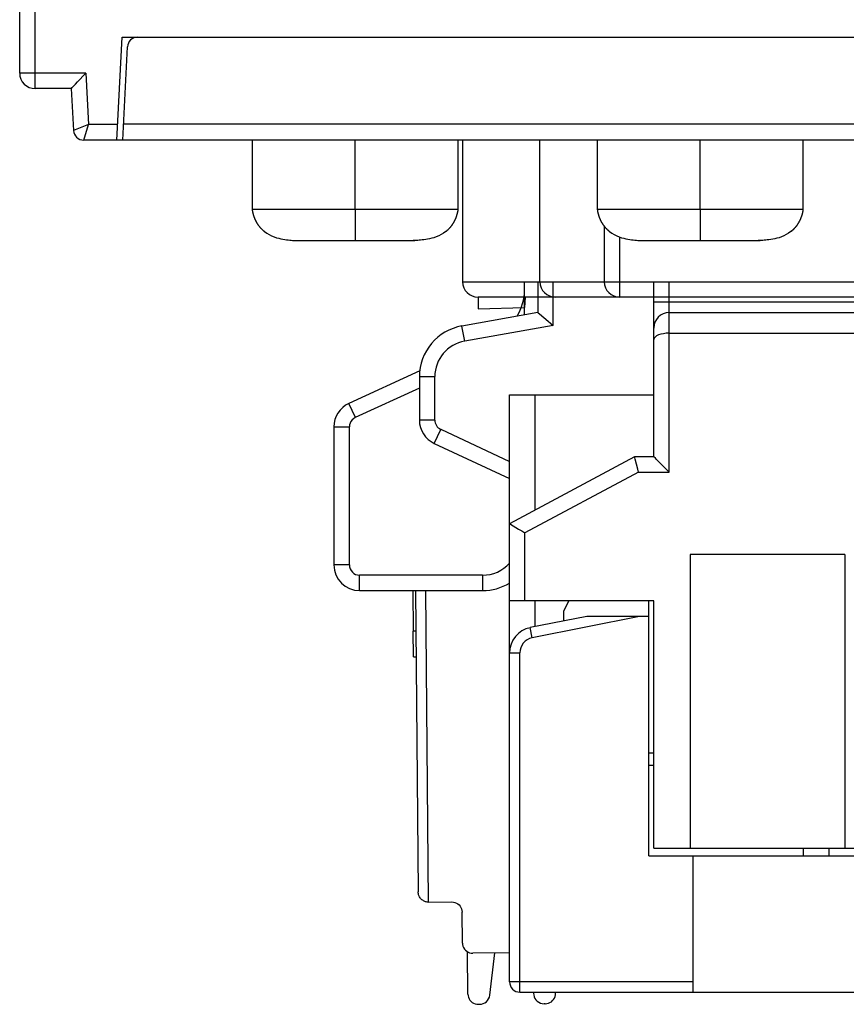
# Model space of a CAD drawing. Header units: millimetres. Extents: x 674 to 3111, y -226 to 595.
# Tile 5 of 47: x 2327 to 2343, y -60 to -41. Entities that reach past the tile are written whole.
import ezdxf

# ---------------------------------------------------------------- set-up
doc = ezdxf.new("R2010")
doc.units = ezdxf.units.MM
doc.header["$LTSCALE"] = 30.734
doc.layers.get('0').update_dxf_attribs({"linetype": 'CONTINUOUS'})
doc.layers.add('06___PRT_ALL_SURFS', color=7, linetype='CONTINUOUS')

msp = doc.modelspace()

# ---------------------------------------------------------------- linework, layer by layer
at = {"color": 7, "linetype": 'Continuous'}
for p, q in [((2326.885, -42.238), (2326.885, 101.857)), ((2327.185, -42.538), (2327.185, -25.538)), ((2328.773, -43.538), (2328.875, -41.538)), ((2328.875, -41.538), (2364.896, -41.538)), ((2328.885, -43.538), (2328.976, -41.728)), ((2328.17, -42.238), (2326.885, -42.238)), ((2328.17, -42.238), (2328.223, -43.238)), ((2327.885, -42.538), (2327.185, -42.538)), ((2327.885, -42.538), (2327.928, -43.349)), ((2328.223, -43.238), (2327.928, -43.349)), ((2328.128, -43.538), (2328.223, -43.238)), ((2328.788, -43.238), (2328.223, -43.238)), ((2364.87, -43.23), (2328.901, -43.23)), ((2371.143, -43.538), (2328.128, -43.538)), ((2333.398, -44.888), (2333.398, -43.538)), ((2335.485, -43.538), (2335.485, -46.289)), ((2336.985, -46.289), (2336.985, -43.538)), ((2340.098, -44.888), (2340.098, -43.538)), ((2338.235, -45.213), (2338.235, -46.289)), ((2338.535, -46.589), (2338.535, -45.421)), ((2335.485, -46.289), (2347.485, -46.289)), ((2336.685, -46.935), (2336.685, -46.289)), ((2336.945, -46.289), (2336.945, -46.889)), ((2337.245, -47.14), (2337.245, -46.289)), ((2339.195, -49.689), (2339.195, -46.289)), ((2339.495, -49.989), (2339.495, -46.289)), ((2347.185, -46.589), (2335.785, -46.589)), ((2335.785, -46.589), (2335.785, -46.818)), ((2336.7, -46.589), (2336.685, -46.789)), ((2335.785, -46.818), (2336.685, -46.789)), ((2344.745, -46.689), (2339.195, -46.689)), ((2336.945, -46.889), (2335.472, -47.149)), ((2336.945, -46.889), (2336.949, -46.891)), ((2336.949, -46.891), (2336.975, -46.914)), ((2336.975, -46.914), (2337.144, -47.056)), ((2339.495, -46.889), (2346.69, -46.889)), ((2335.524, -47.444), (2335.472, -47.149)), ((2337.245, -47.14), (2335.524, -47.444)), ((2339.495, -47.289), (2346.62, -47.289)), ((2334.653, -48.022), (2333.277, -48.655)), ((2334.645, -48.133), (2334.945, -48.133)), ((2334.645, -48.133), (2334.645, -48.976)), ((2334.945, -48.976), (2334.945, -48.133)), ((2334.645, -48.356), (2333.399, -48.929)), ((2336.395, -48.489), (2339.195, -48.489)), ((2336.395, -59.889), (2336.395, -48.489)), ((2336.895, -50.721), (2336.895, -48.489)), ((2333.402, -48.928), (2333.277, -48.655)), ((2332.985, -49.109), (2333.285, -49.109)), ((2332.985, -49.109), (2332.985, -51.789)), ((2333.285, -51.789), (2333.285, -49.109)), ((2334.945, -48.976), (2334.645, -48.976)), ((2334.934, -49.429), (2335.061, -49.157)), ((2335.059, -49.156), (2336.395, -49.779)), ((2334.934, -49.429), (2336.395, -50.11)), ((2338.822, -49.689), (2336.395, -50.989)), ((2339.195, -49.689), (2338.822, -49.689)), ((2339.198, -49.692), (2339.195, -49.689)), ((2338.883, -49.929), (2338.834, -49.738)), ((2338.897, -49.989), (2336.695, -51.168)), ((2338.897, -49.989), (2338.883, -49.929)), ((2338.897, -49.989), (2339.495, -49.989)), ((2336.695, -52.489), (2336.695, -51.168)), ((2342.905, -51.589), (2339.905, -51.589)), ((2339.905, -51.589), (2339.905, -57.289)), ((2342.905, -51.589), (2342.905, -57.289)), ((2333.285, -51.789), (2332.985, -51.789)), ((2335.872, -51.989), (2333.485, -51.989)), ((2333.485, -52.289), (2333.485, -51.989)), ((2335.872, -51.989), (2335.872, -52.289)), ((2333.485, -52.289), (2335.872, -52.289)), ((2334.519, -52.289), (2334.526, -53.078)), ((2334.569, -52.289), (2334.62, -58.139)), ((2334.822, -58.339), (2334.769, -52.289)), ((2339.195, -52.489), (2336.395, -52.489)), ((2336.895, -52.989), (2336.895, -52.489)), ((2337.545, -52.489), (2337.445, -52.689)), ((2339.1, -57.439), (2339.1, -52.489)), ((2339.195, -57.289), (2339.195, -52.489)), ((2337.445, -52.689), (2337.445, -52.879)), ((2337.895, -52.789), (2336.797, -53.008)), ((2338.915, -52.789), (2336.833, -53.205)), ((2339.1, -52.789), (2337.895, -52.789)), ((2334.576, -53.078), (2334.526, -53.078)), ((2334.53, -53.574), (2334.526, -53.078)), ((2336.837, -53.204), (2336.797, -53.008)), ((2336.395, -53.499), (2336.595, -53.499)), ((2336.595, -60.089), (2336.595, -53.499)), ((2334.53, -53.574), (2334.58, -53.573)), ((2339.1, -55.439), (2339.195, -55.439)), ((2339.195, -55.689), (2339.1, -55.689)), ((2339.195, -57.289), (2348.145, -57.289)), ((2342.1, -57.439), (2342.1, -57.289)), ((2342.6, -57.439), (2342.6, -57.289)), ((2339.1, -57.439), (2348.025, -57.439)), ((2339.96, -60.089), (2339.96, -57.439)), ((2334.822, -58.339), (2335.272, -58.336)), ((2335.479, -59.134), (2335.474, -58.534)), ((2335.588, -60.126), (2335.58, -59.305)), ((2336.395, -59.326), (2335.681, -59.332)), ((2336.011, -60.149), (2336.111, -59.328)), ((2339.96, -59.889), (2336.395, -59.889)), ((2336.595, -60.089), (2347.725, -60.089)), ((2336.857, -60.089), (2336.865, -60.141)), ((2337.288, -60.112), (2337.287, -60.089)), ((2335.789, -60.325), (2335.814, -60.324)), ((2337.089, -60.313), (2337.065, -60.314))]:
    msp.add_line(p, q, dxfattribs=at)
for points in [[(2327.885, -42.538), (2327.891, -42.533), (2327.907, -42.516), (2327.933, -42.489), (2327.967, -42.452), (2328.01, -42.407), (2328.059, -42.355), (2328.112, -42.298), (2328.17, -42.238)], [(2337.144, -47.056), (2337.193, -47.096), (2337.245, -47.14)], [(2339.495, -47.289), (2339.439, -47.291), (2339.384, -47.298), (2339.333, -47.309), (2339.287, -47.323), (2339.249, -47.342), (2339.22, -47.363), (2339.202, -47.387), (2339.195, -47.413)], [(2333.399, -48.929), (2333.366, -48.949), (2333.339, -48.973), (2333.316, -49.003), (2333.299, -49.036), (2333.289, -49.071), (2333.285, -49.109)], [(2338.834, -49.738), (2338.828, -49.711), (2338.823, -49.694), (2338.822, -49.689)], [(2339.396, -49.89), (2339.249, -49.742), (2339.226, -49.719), (2339.198, -49.692)], [(2339.495, -49.989), (2339.444, -49.938), (2339.396, -49.89)], [(2336.395, -50.989), (2336.401, -50.992), (2336.416, -51.001)], [(2336.416, -51.001), (2336.572, -51.095), (2336.631, -51.13), (2336.695, -51.168)], [(2336.833, -53.205), (2336.783, -53.221), (2336.738, -53.243), (2336.697, -53.273), (2336.662, -53.31), (2336.634, -53.352), (2336.613, -53.398), (2336.6, -53.447), (2336.595, -53.499)], [(2334.822, -58.339), (2334.808, -58.339), (2334.793, -58.338), (2334.779, -58.335), (2334.765, -58.332), (2334.751, -58.327), (2334.737, -58.321), (2334.723, -58.314), (2334.709, -58.305), (2334.695, -58.295), (2334.682, -58.283), (2334.669, -58.27), (2334.658, -58.255), (2334.647, -58.239), (2334.638, -58.221), (2334.63, -58.201), (2334.625, -58.181), (2334.621, -58.16), (2334.62, -58.139)], [(2335.272, -58.336), (2335.304, -58.338), (2335.334, -58.345), (2335.363, -58.357), (2335.39, -58.373), (2335.414, -58.393), (2335.434, -58.416), (2335.451, -58.443), (2335.463, -58.472), (2335.471, -58.502), (2335.474, -58.534)], [(2335.479, -59.134), (2335.482, -59.165), (2335.489, -59.196), (2335.502, -59.224), (2335.518, -59.251), (2335.539, -59.275), (2335.563, -59.295), (2335.589, -59.311), (2335.619, -59.323), (2335.649, -59.33), (2335.681, -59.332)], [(2335.588, -60.126), (2335.59, -60.158), (2335.598, -60.188), (2335.61, -60.217), (2335.627, -60.244), (2335.647, -60.267), (2335.671, -60.287), (2335.698, -60.304), (2335.727, -60.315), (2335.757, -60.322), (2335.789, -60.325)], [(2335.814, -60.324), (2335.851, -60.321), (2335.885, -60.311), (2335.917, -60.295), (2335.945, -60.274), (2335.97, -60.248), (2335.989, -60.218), (2336.003, -60.185), (2336.011, -60.149)], [(2336.865, -60.141), (2336.873, -60.177), (2336.888, -60.21), (2336.908, -60.239), (2336.932, -60.265), (2336.961, -60.286), (2336.994, -60.301), (2337.028, -60.31), (2337.065, -60.314)], [(2337.089, -60.313), (2337.121, -60.31), (2337.151, -60.303), (2337.18, -60.291), (2337.207, -60.274), (2337.23, -60.253), (2337.25, -60.23), (2337.266, -60.203), (2337.278, -60.174), (2337.285, -60.143), (2337.288, -60.112)]]:
    msp.add_lwpolyline(points, dxfattribs=at)
for centre, radius, start, end in [((2329.176, -41.738), 0.2, 90, 177.1376), ((2327.185, -42.238), 0.3, 180, 270), ((2328.128, -43.338), 0.2, 183, 270), ((2335.785, -46.289), 0.3, 180, 270), ((2335.685, -46.448), 1, 329.1379, 0), ((2337.285, -46.289), 0.3, 180, 270), ((2338.535, -46.289), 0.3, 180, 270), ((2339.495, -47.189), 0.3, 90, 180), ((2335.645, -48.133), 1, 100, 180), ((2335.645, -48.133), 0.7, 100, 180), ((2333.485, -49.109), 0.5, 114.6769, 180), ((2335.145, -48.976), 0.5, 180, 245), ((2335.145, -48.976), 0.2, 180, 244.3077), ((2333.485, -51.789), 0.5, 180, 270), ((2333.485, -51.789), 0.2, 180, 270), ((2335.872, -51.289), 0.7, 270, 318.4211), ((2335.872, -51.289), 1, 270, 301.5759), ((2336.895, -53.499), 0.5, 101.3099, 180), ((2336.595, -59.889), 0.2, 180, 270)]:
    msp.add_arc(centre, radius, start, end, dxfattribs=at)
at = {"layer": '06___PRT_ALL_SURFS', "color": 7, "linetype": 'Continuous'}
for p, q in [((2331.398, -43.538), (2331.398, -44.888)), ((2335.398, -44.888), (2335.398, -43.538)), ((2338.098, -43.538), (2338.098, -44.888)), ((2342.098, -44.888), (2342.098, -43.538)), ((2331.398, -44.887), (2331.398, -44.888)), ((2331.398, -44.888), (2331.398, -44.888)), ((2331.398, -44.888), (2331.4, -44.898)), ((2331.4, -44.898), (2331.401, -44.904)), ((2331.401, -44.903), (2331.401, -44.908)), ((2331.401, -44.908), (2331.402, -44.914)), ((2331.402, -44.914), (2331.404, -44.92)), ((2331.404, -44.92), (2331.405, -44.925)), ((2331.405, -44.925), (2331.406, -44.931)), ((2331.406, -44.931), (2331.407, -44.938)), ((2331.407, -44.938), (2331.409, -44.944)), ((2331.409, -44.944), (2331.41, -44.95)), ((2331.487, -44.888), (2331.412, -44.888)), ((2331.521, -44.888), (2331.487, -44.888)), ((2331.692, -44.888), (2331.646, -44.888)), ((2331.929, -44.888), (2331.692, -44.888)), ((2335.096, -44.888), (2331.929, -44.888)), ((2333.398, -44.888), (2333.398, -45.488)), ((2335.232, -44.888), (2335.189, -44.888)), ((2335.374, -44.888), (2335.232, -44.888)), ((2335.393, -44.888), (2335.374, -44.888)), ((2335.394, -44.916), (2335.395, -44.909)), ((2335.395, -44.909), (2335.396, -44.902)), ((2335.396, -44.902), (2335.397, -44.896)), ((2335.397, -44.896), (2335.398, -44.89)), ((2338.098, -44.887), (2338.098, -44.888)), ((2338.098, -44.888), (2338.098, -44.888)), ((2338.098, -44.888), (2338.1, -44.898)), ((2338.1, -44.898), (2338.101, -44.904)), ((2338.101, -44.903), (2338.101, -44.908)), ((2338.101, -44.908), (2338.102, -44.914)), ((2338.102, -44.914), (2338.104, -44.92)), ((2338.104, -44.92), (2338.105, -44.925)), ((2338.105, -44.925), (2338.106, -44.931)), ((2338.106, -44.931), (2338.107, -44.938)), ((2338.107, -44.938), (2338.109, -44.944)), ((2338.109, -44.944), (2338.11, -44.95)), ((2338.187, -44.888), (2338.112, -44.888)), ((2338.221, -44.888), (2338.187, -44.888)), ((2338.392, -44.888), (2338.346, -44.888)), ((2338.629, -44.888), (2338.392, -44.888)), ((2341.796, -44.888), (2338.629, -44.888)), ((2340.098, -44.888), (2340.098, -45.488)), ((2341.932, -44.888), (2341.889, -44.888)), ((2342.074, -44.888), (2341.932, -44.888)), ((2342.093, -44.888), (2342.074, -44.888)), ((2342.094, -44.916), (2342.095, -44.909)), ((2342.095, -44.909), (2342.096, -44.902)), ((2342.096, -44.902), (2342.097, -44.896)), ((2342.097, -44.896), (2342.098, -44.89)), ((2331.412, -44.96), (2331.413, -44.965)), ((2331.413, -44.964), (2331.414, -44.968)), ((2331.414, -44.967), (2331.415, -44.971)), ((2331.415, -44.97), (2331.416, -44.975)), ((2331.416, -44.974), (2331.417, -44.978)), ((2331.417, -44.977), (2331.418, -44.982)), ((2331.418, -44.981), (2331.419, -44.985)), ((2331.419, -44.984), (2331.42, -44.989)), ((2331.42, -44.988), (2331.421, -44.992)), ((2331.421, -44.991), (2331.422, -44.996)), ((2331.422, -44.995), (2331.423, -44.999)), ((2331.423, -44.999), (2331.424, -45.003)), ((2331.424, -45.002), (2331.426, -45.007)), ((2331.425, -45.006), (2331.427, -45.01)), ((2331.426, -45.009), (2331.428, -45.014)), ((2331.428, -45.013), (2331.429, -45.017)), ((2331.429, -45.016), (2331.43, -45.021)), ((2331.43, -45.02), (2331.431, -45.024)), ((2331.431, -45.023), (2331.433, -45.028)), ((2331.432, -45.027), (2331.434, -45.032)), ((2331.434, -45.031), (2331.435, -45.035)), ((2331.435, -45.034), (2331.437, -45.039)), ((2331.436, -45.038), (2331.438, -45.042)), ((2331.438, -45.041), (2331.439, -45.046)), ((2331.439, -45.045), (2331.441, -45.05)), ((2331.441, -45.049), (2331.443, -45.054)), ((2331.442, -45.053), (2331.444, -45.058)), ((2331.444, -45.056), (2331.445, -45.061)), ((2331.445, -45.06), (2331.447, -45.064)), ((2331.446, -45.063), (2331.448, -45.066)), ((2331.447, -45.066), (2331.449, -45.07)), ((2331.449, -45.069), (2331.451, -45.073)), ((2331.45, -45.072), (2331.452, -45.076)), ((2331.452, -45.076), (2331.454, -45.08)), ((2331.453, -45.079), (2331.455, -45.084)), ((2331.455, -45.083), (2331.457, -45.088)), ((2331.457, -45.086), (2331.459, -45.091)), ((2331.459, -45.091), (2331.46, -45.094)), ((2331.46, -45.093), (2331.462, -45.097)), ((2331.461, -45.096), (2331.463, -45.1)), ((2331.463, -45.099), (2331.465, -45.103)), ((2331.464, -45.102), (2331.466, -45.107)), ((2331.466, -45.106), (2331.468, -45.11)), ((2331.468, -45.109), (2331.47, -45.113)), ((2331.47, -45.113), (2331.472, -45.117)), ((2331.471, -45.116), (2331.474, -45.12)), ((2331.473, -45.119), (2331.476, -45.124)), ((2331.475, -45.123), (2331.477, -45.127)), ((2331.477, -45.127), (2331.479, -45.131)), ((2331.479, -45.13), (2331.482, -45.134)), ((2331.481, -45.134), (2331.484, -45.138)), ((2335.333, -45.101), (2335.334, -45.098)), ((2335.336, -45.093), (2335.338, -45.089)), ((2335.337, -45.091), (2335.339, -45.087)), ((2335.338, -45.089), (2335.34, -45.085)), ((2335.339, -45.087), (2335.341, -45.083)), ((2335.34, -45.085), (2335.342, -45.082)), ((2335.341, -45.083), (2335.343, -45.08)), ((2335.342, -45.082), (2335.343, -45.078)), ((2335.343, -45.078), (2335.345, -45.075)), ((2335.343, -45.08), (2335.344, -45.077)), ((2335.345, -45.075), (2335.346, -45.072)), ((2335.346, -45.072), (2335.348, -45.068)), ((2335.348, -45.068), (2335.349, -45.064)), ((2335.349, -45.066), (2335.35, -45.062)), ((2335.35, -45.062), (2335.352, -45.057)), ((2335.35, -45.062), (2335.351, -45.06)), ((2335.368, -45.015), (2335.369, -45.012)), ((2335.369, -45.012), (2335.371, -45.008)), ((2335.371, -45.006), (2335.374, -44.996)), ((2335.371, -45.008), (2335.372, -45.004)), ((2335.379, -44.981), (2335.38, -44.977)), ((2338.112, -44.96), (2338.113, -44.965)), ((2338.113, -44.964), (2338.114, -44.968)), ((2338.114, -44.967), (2338.115, -44.971)), ((2338.115, -44.97), (2338.116, -44.975)), ((2338.116, -44.974), (2338.117, -44.978)), ((2338.117, -44.977), (2338.118, -44.982)), ((2338.118, -44.981), (2338.119, -44.985)), ((2338.119, -44.984), (2338.12, -44.989)), ((2338.12, -44.988), (2338.121, -44.992)), ((2338.121, -44.991), (2338.122, -44.996)), ((2338.122, -44.995), (2338.123, -44.999)), ((2338.123, -44.999), (2338.124, -45.003)), ((2338.124, -45.002), (2338.126, -45.007)), ((2338.125, -45.006), (2338.127, -45.01)), ((2338.126, -45.009), (2338.128, -45.014)), ((2338.128, -45.013), (2338.129, -45.017)), ((2338.129, -45.016), (2338.13, -45.021)), ((2338.13, -45.02), (2338.131, -45.024)), ((2338.131, -45.023), (2338.133, -45.028)), ((2338.132, -45.027), (2338.134, -45.032)), ((2338.134, -45.031), (2338.135, -45.035)), ((2338.135, -45.034), (2338.137, -45.039)), ((2338.136, -45.038), (2338.138, -45.042)), ((2338.138, -45.041), (2338.139, -45.046)), ((2338.139, -45.045), (2338.141, -45.05)), ((2338.141, -45.049), (2338.143, -45.054)), ((2338.142, -45.053), (2338.144, -45.058)), ((2338.144, -45.056), (2338.145, -45.061)), ((2338.145, -45.06), (2338.147, -45.064)), ((2338.146, -45.063), (2338.148, -45.066)), ((2338.147, -45.066), (2338.149, -45.07)), ((2338.149, -45.069), (2338.151, -45.073)), ((2338.15, -45.072), (2338.152, -45.076)), ((2338.152, -45.076), (2338.154, -45.08)), ((2338.153, -45.079), (2338.155, -45.084)), ((2338.155, -45.083), (2338.157, -45.088)), ((2338.157, -45.086), (2338.159, -45.091)), ((2338.159, -45.091), (2338.16, -45.094)), ((2338.16, -45.093), (2338.162, -45.097)), ((2338.161, -45.096), (2338.163, -45.1)), ((2338.163, -45.099), (2338.165, -45.103)), ((2338.164, -45.102), (2338.166, -45.107)), ((2338.166, -45.106), (2338.168, -45.11)), ((2338.168, -45.109), (2338.17, -45.113)), ((2338.17, -45.113), (2338.172, -45.117)), ((2338.171, -45.116), (2338.174, -45.12)), ((2338.173, -45.119), (2338.176, -45.124)), ((2338.175, -45.123), (2338.177, -45.127)), ((2338.177, -45.127), (2338.179, -45.131)), ((2338.179, -45.13), (2338.182, -45.134)), ((2338.181, -45.134), (2338.184, -45.138)), ((2342.033, -45.101), (2342.034, -45.098)), ((2342.035, -45.096), (2342.037, -45.091)), ((2342.037, -45.091), (2342.039, -45.087)), ((2342.037, -45.091), (2342.038, -45.089)), ((2342.038, -45.089), (2342.04, -45.085)), ((2342.039, -45.087), (2342.041, -45.083)), ((2342.04, -45.085), (2342.042, -45.082)), ((2342.041, -45.083), (2342.043, -45.08)), ((2342.042, -45.082), (2342.043, -45.078)), ((2342.043, -45.078), (2342.045, -45.075)), ((2342.043, -45.08), (2342.044, -45.077)), ((2342.045, -45.075), (2342.046, -45.072)), ((2342.046, -45.072), (2342.048, -45.068)), ((2342.048, -45.068), (2342.049, -45.064)), ((2342.049, -45.064), (2342.051, -45.06)), ((2342.049, -45.066), (2342.05, -45.062)), ((2342.05, -45.062), (2342.052, -45.057)), ((2342.068, -45.015), (2342.069, -45.012)), ((2342.069, -45.012), (2342.071, -45.008)), ((2342.071, -45.006), (2342.074, -44.996)), ((2342.071, -45.008), (2342.072, -45.004)), ((2342.079, -44.981), (2342.08, -44.977)), ((2331.483, -45.137), (2331.486, -45.142)), ((2331.485, -45.141), (2331.488, -45.145)), ((2331.488, -45.145), (2331.49, -45.149)), ((2331.49, -45.148), (2331.493, -45.153)), ((2331.492, -45.152), (2331.495, -45.157)), ((2331.494, -45.156), (2331.497, -45.16)), ((2331.497, -45.16), (2331.5, -45.164)), ((2331.499, -45.163), (2331.502, -45.168)), ((2331.502, -45.167), (2331.505, -45.172)), ((2331.504, -45.171), (2331.507, -45.175)), ((2331.507, -45.175), (2331.51, -45.179)), ((2331.509, -45.179), (2331.513, -45.183)), ((2331.512, -45.182), (2331.515, -45.187)), ((2331.515, -45.186), (2331.518, -45.191)), ((2331.518, -45.19), (2331.521, -45.195)), ((2331.521, -45.194), (2331.524, -45.199)), ((2331.524, -45.198), (2331.527, -45.203)), ((2331.527, -45.202), (2331.53, -45.207)), ((2331.53, -45.206), (2331.533, -45.211)), ((2331.533, -45.21), (2331.537, -45.215)), ((2331.536, -45.214), (2331.54, -45.219)), ((2331.54, -45.218), (2331.543, -45.223)), ((2331.543, -45.222), (2331.547, -45.227)), ((2331.546, -45.227), (2331.55, -45.231)), ((2331.55, -45.231), (2331.554, -45.235)), ((2331.553, -45.235), (2331.557, -45.239)), ((2331.557, -45.239), (2331.561, -45.243)), ((2331.561, -45.243), (2331.565, -45.247)), ((2331.564, -45.247), (2331.569, -45.251)), ((2331.568, -45.251), (2331.572, -45.255)), ((2331.572, -45.255), (2331.576, -45.259)), ((2331.576, -45.258), (2331.58, -45.263)), ((2331.579, -45.262), (2331.584, -45.266)), ((2331.583, -45.266), (2331.587, -45.27)), ((2331.587, -45.27), (2331.591, -45.274)), ((2331.591, -45.273), (2331.595, -45.277)), ((2331.594, -45.276), (2331.598, -45.28)), ((2331.623, -45.301), (2331.63, -45.308)), ((2331.625, -45.304), (2331.631, -45.309)), ((2331.627, -45.305), (2331.628, -45.306)), ((2331.628, -45.305), (2331.639, -45.314)), ((2335.173, -45.301), (2335.158, -45.314)), ((2335.164, -45.309), (2335.174, -45.301)), ((2335.165, -45.309), (2335.169, -45.305)), ((2335.167, -45.307), (2335.17, -45.304)), ((2335.17, -45.304), (2335.183, -45.293)), ((2335.216, -45.263), (2335.225, -45.254)), ((2335.278, -45.191), (2335.281, -45.188)), ((2335.312, -45.14), (2335.313, -45.137)), ((2338.183, -45.137), (2338.186, -45.142)), ((2338.185, -45.141), (2338.188, -45.145)), ((2338.188, -45.145), (2338.19, -45.149)), ((2338.19, -45.148), (2338.193, -45.153)), ((2338.192, -45.152), (2338.195, -45.157)), ((2338.194, -45.156), (2338.197, -45.16)), ((2338.197, -45.16), (2338.2, -45.164)), ((2338.199, -45.163), (2338.202, -45.168)), ((2338.202, -45.167), (2338.205, -45.172)), ((2338.204, -45.171), (2338.207, -45.175)), ((2338.207, -45.175), (2338.21, -45.179)), ((2338.209, -45.179), (2338.213, -45.183)), ((2338.212, -45.182), (2338.215, -45.187)), ((2338.215, -45.186), (2338.218, -45.191)), ((2338.218, -45.19), (2338.221, -45.195)), ((2338.221, -45.194), (2338.224, -45.199)), ((2338.224, -45.198), (2338.227, -45.203)), ((2338.227, -45.202), (2338.23, -45.207)), ((2338.23, -45.206), (2338.233, -45.211)), ((2338.233, -45.21), (2338.237, -45.215)), ((2338.236, -45.214), (2338.24, -45.219)), ((2338.24, -45.218), (2338.243, -45.223)), ((2338.243, -45.222), (2338.247, -45.227)), ((2338.246, -45.227), (2338.25, -45.231)), ((2338.25, -45.231), (2338.254, -45.235)), ((2338.253, -45.235), (2338.257, -45.239)), ((2338.257, -45.239), (2338.261, -45.243)), ((2338.261, -45.243), (2338.265, -45.247)), ((2338.264, -45.247), (2338.269, -45.251)), ((2338.268, -45.251), (2338.272, -45.255)), ((2338.272, -45.255), (2338.276, -45.259)), ((2338.276, -45.258), (2338.28, -45.263)), ((2338.279, -45.262), (2338.284, -45.266)), ((2338.283, -45.266), (2338.287, -45.27)), ((2338.287, -45.27), (2338.291, -45.274)), ((2338.291, -45.273), (2338.295, -45.277)), ((2338.294, -45.276), (2338.298, -45.28)), ((2338.323, -45.301), (2338.33, -45.308)), ((2338.325, -45.304), (2338.331, -45.309)), ((2338.328, -45.305), (2338.339, -45.314)), ((2341.873, -45.301), (2341.858, -45.314)), ((2341.864, -45.309), (2341.874, -45.301)), ((2341.865, -45.309), (2341.869, -45.305)), ((2341.867, -45.307), (2341.87, -45.304)), ((2341.87, -45.304), (2341.883, -45.293)), ((2341.916, -45.263), (2341.925, -45.254)), ((2341.978, -45.191), (2341.981, -45.188)), ((2342.012, -45.14), (2342.013, -45.137)), ((2332.237, -45.488), (2332.268, -45.488)), ((2332.269, -45.488), (2334.52, -45.488)), ((2334.528, -45.488), (2334.525, -45.488)), ((2334.527, -45.488), (2334.559, -45.488)), ((2334.559, -45.488), (2334.528, -45.488)), ((2338.937, -45.488), (2338.968, -45.488)), ((2338.969, -45.488), (2341.22, -45.488)), ((2341.228, -45.488), (2341.225, -45.488)), ((2341.227, -45.488), (2341.259, -45.488)), ((2341.259, -45.488), (2341.228, -45.488))]:
    msp.add_line(p, q, dxfattribs=at)
for points in [[(2331.412, -44.888), (2331.402, -44.888), (2331.4, -44.888), (2331.399, -44.888), (2331.398, -44.888)], [(2331.601, -44.888), (2331.558, -44.888), (2331.521, -44.888)], [(2331.646, -44.888), (2331.623, -44.888), (2331.601, -44.888)], [(2335.189, -44.888), (2335.143, -44.888), (2335.096, -44.888)], [(2335.384, -44.958), (2335.385, -44.955), (2335.386, -44.951), (2335.387, -44.947), (2335.388, -44.944), (2335.389, -44.94), (2335.389, -44.937), (2335.39, -44.933), (2335.391, -44.93), (2335.392, -44.926), (2335.392, -44.923), (2335.394, -44.916)], [(2335.398, -44.888), (2335.398, -44.888), (2335.397, -44.888), (2335.393, -44.888)], [(2338.112, -44.888), (2338.102, -44.888), (2338.1, -44.888), (2338.099, -44.888), (2338.098, -44.888)], [(2338.301, -44.888), (2338.258, -44.888), (2338.221, -44.888)], [(2338.346, -44.888), (2338.323, -44.888), (2338.301, -44.888)], [(2341.889, -44.888), (2341.843, -44.888), (2341.796, -44.888)], [(2342.084, -44.958), (2342.085, -44.955), (2342.086, -44.951), (2342.087, -44.947), (2342.088, -44.944), (2342.089, -44.94), (2342.089, -44.937), (2342.09, -44.933), (2342.091, -44.93), (2342.092, -44.926), (2342.092, -44.923), (2342.094, -44.916)], [(2342.098, -44.888), (2342.098, -44.888), (2342.097, -44.888), (2342.093, -44.888)], [(2331.41, -44.95), (2331.411, -44.954), (2331.412, -44.957), (2331.413, -44.961)], [(2335.225, -45.254), (2335.228, -45.251), (2335.231, -45.248), (2335.234, -45.245), (2335.237, -45.242), (2335.24, -45.238), (2335.242, -45.235), (2335.245, -45.232), (2335.248, -45.229), (2335.251, -45.226), (2335.254, -45.222), (2335.256, -45.219), (2335.259, -45.216), (2335.261, -45.213), (2335.264, -45.21), (2335.266, -45.206), (2335.269, -45.203), (2335.271, -45.2), (2335.274, -45.197), (2335.276, -45.194), (2335.278, -45.191), (2335.281, -45.188), (2335.283, -45.184), (2335.285, -45.181), (2335.287, -45.178), (2335.289, -45.175), (2335.291, -45.172), (2335.293, -45.169), (2335.295, -45.166), (2335.297, -45.163), (2335.299, -45.16), (2335.301, -45.157), (2335.303, -45.154), (2335.305, -45.151), (2335.307, -45.148), (2335.308, -45.146), (2335.31, -45.143), (2335.312, -45.14), (2335.313, -45.137), (2335.315, -45.134), (2335.317, -45.131), (2335.318, -45.128), (2335.32, -45.125), (2335.321, -45.122), (2335.323, -45.12), (2335.324, -45.117), (2335.326, -45.114), (2335.327, -45.111), (2335.329, -45.109), (2335.33, -45.106), (2335.331, -45.103), (2335.333, -45.101), (2335.334, -45.098), (2335.336, -45.093)], [(2335.315, -45.134), (2335.317, -45.131), (2335.318, -45.128), (2335.32, -45.125)], [(2335.324, -45.117), (2335.326, -45.114), (2335.327, -45.111), (2335.329, -45.109), (2335.33, -45.106), (2335.331, -45.103)], [(2335.352, -45.057), (2335.354, -45.054), (2335.355, -45.051), (2335.356, -45.048), (2335.357, -45.045), (2335.359, -45.042), (2335.36, -45.038), (2335.361, -45.034), (2335.363, -45.031), (2335.364, -45.027), (2335.365, -45.023), (2335.367, -45.019), (2335.368, -45.015)], [(2335.352, -45.057), (2335.354, -45.054), (2335.355, -45.051)], [(2335.36, -45.038), (2335.361, -45.034), (2335.363, -45.031)], [(2335.365, -45.023), (2335.367, -45.019), (2335.368, -45.015)], [(2335.373, -45), (2335.374, -44.996), (2335.375, -44.992), (2335.376, -44.988), (2335.378, -44.984)], [(2335.374, -44.996), (2335.375, -44.992), (2335.376, -44.988), (2335.378, -44.984), (2335.379, -44.981), (2335.38, -44.977), (2335.381, -44.973), (2335.382, -44.969), (2335.383, -44.966), (2335.384, -44.962), (2335.384, -44.958)], [(2335.381, -44.973), (2335.382, -44.969), (2335.383, -44.966)], [(2338.11, -44.95), (2338.111, -44.954), (2338.112, -44.957), (2338.113, -44.961)], [(2341.925, -45.254), (2341.928, -45.251), (2341.931, -45.248), (2341.934, -45.245), (2341.937, -45.242), (2341.94, -45.238), (2341.942, -45.235), (2341.945, -45.232), (2341.948, -45.229), (2341.951, -45.226), (2341.954, -45.222), (2341.956, -45.219), (2341.959, -45.216), (2341.961, -45.213), (2341.964, -45.21), (2341.966, -45.206), (2341.969, -45.203), (2341.971, -45.2), (2341.974, -45.197), (2341.976, -45.194), (2341.978, -45.191), (2341.981, -45.188), (2341.983, -45.184), (2341.985, -45.181), (2341.987, -45.178), (2341.989, -45.175), (2341.991, -45.172), (2341.993, -45.169), (2341.995, -45.166), (2341.997, -45.163), (2341.999, -45.16), (2342.001, -45.157), (2342.003, -45.154), (2342.005, -45.151), (2342.007, -45.148), (2342.008, -45.146), (2342.01, -45.143), (2342.012, -45.14), (2342.013, -45.137), (2342.015, -45.134), (2342.017, -45.131), (2342.018, -45.128), (2342.02, -45.125), (2342.021, -45.122), (2342.023, -45.12), (2342.024, -45.117), (2342.026, -45.114), (2342.027, -45.111), (2342.029, -45.109), (2342.03, -45.106), (2342.031, -45.103), (2342.033, -45.101), (2342.034, -45.098), (2342.036, -45.093)], [(2342.015, -45.134), (2342.017, -45.131), (2342.018, -45.128), (2342.02, -45.125)], [(2342.024, -45.117), (2342.026, -45.114), (2342.027, -45.111), (2342.029, -45.109), (2342.03, -45.106), (2342.031, -45.103)], [(2342.052, -45.057), (2342.054, -45.054), (2342.055, -45.051), (2342.056, -45.048), (2342.057, -45.045), (2342.059, -45.042), (2342.06, -45.038), (2342.061, -45.034), (2342.063, -45.031), (2342.064, -45.027), (2342.065, -45.023), (2342.067, -45.019), (2342.068, -45.015)], [(2342.052, -45.057), (2342.054, -45.054), (2342.055, -45.051)], [(2342.06, -45.038), (2342.061, -45.034), (2342.063, -45.031)], [(2342.065, -45.023), (2342.067, -45.019), (2342.068, -45.015)], [(2342.073, -45), (2342.074, -44.996), (2342.075, -44.992), (2342.076, -44.988), (2342.078, -44.984)], [(2342.074, -44.996), (2342.075, -44.992), (2342.076, -44.988), (2342.078, -44.984), (2342.079, -44.981), (2342.08, -44.977), (2342.081, -44.973), (2342.082, -44.969), (2342.083, -44.966), (2342.084, -44.962), (2342.084, -44.958)], [(2342.081, -44.973), (2342.082, -44.969), (2342.083, -44.966)], [(2331.598, -45.28), (2331.601, -45.283), (2331.604, -45.286), (2331.608, -45.289), (2331.611, -45.291), (2331.614, -45.294), (2331.617, -45.297), (2331.62, -45.299), (2331.623, -45.301)], [(2331.639, -45.314), (2331.682, -45.345), (2331.729, -45.373), (2331.777, -45.397), (2331.824, -45.417), (2331.87, -45.433), (2331.913, -45.445), (2331.953, -45.455), (2331.992, -45.463), (2332.03, -45.469), (2332.065, -45.474), (2332.098, -45.478), (2332.128, -45.481), (2332.157, -45.484), (2332.184, -45.486), (2332.211, -45.487), (2332.237, -45.488)], [(2335.158, -45.314), (2335.114, -45.345), (2335.068, -45.373), (2335.02, -45.397), (2334.972, -45.417), (2334.927, -45.433), (2334.884, -45.445), (2334.843, -45.455), (2334.804, -45.463), (2334.767, -45.469), (2334.732, -45.474), (2334.699, -45.478), (2334.668, -45.481), (2334.639, -45.484), (2334.612, -45.486), (2334.585, -45.487), (2334.559, -45.488)], [(2335.178, -45.298), (2335.181, -45.295), (2335.183, -45.293), (2335.186, -45.291), (2335.188, -45.289)], [(2335.188, -45.289), (2335.191, -45.287), (2335.193, -45.284), (2335.196, -45.282), (2335.199, -45.28), (2335.201, -45.277), (2335.204, -45.275), (2335.207, -45.272), (2335.21, -45.269), (2335.213, -45.266), (2335.216, -45.263)], [(2335.199, -45.28), (2335.201, -45.277), (2335.204, -45.275), (2335.207, -45.272), (2335.21, -45.269), (2335.213, -45.266), (2335.216, -45.263), (2335.219, -45.26)], [(2335.222, -45.257), (2335.225, -45.254), (2335.228, -45.251), (2335.231, -45.248), (2335.234, -45.245)], [(2335.237, -45.242), (2335.24, -45.238), (2335.242, -45.235), (2335.245, -45.232)], [(2335.248, -45.229), (2335.251, -45.226), (2335.253, -45.222)], [(2335.256, -45.219), (2335.259, -45.216), (2335.261, -45.213), (2335.264, -45.21), (2335.266, -45.206), (2335.269, -45.203), (2335.271, -45.2), (2335.274, -45.197)], [(2335.285, -45.181), (2335.287, -45.178), (2335.289, -45.175), (2335.291, -45.172), (2335.293, -45.169), (2335.295, -45.166)], [(2335.297, -45.163), (2335.299, -45.16), (2335.301, -45.157), (2335.303, -45.154), (2335.305, -45.151), (2335.307, -45.148), (2335.308, -45.146), (2335.31, -45.143)], [(2338.298, -45.28), (2338.301, -45.283), (2338.304, -45.286), (2338.308, -45.289), (2338.311, -45.291), (2338.314, -45.294), (2338.317, -45.297), (2338.32, -45.299), (2338.323, -45.301)], [(2338.339, -45.314), (2338.382, -45.345), (2338.429, -45.373), (2338.477, -45.397), (2338.524, -45.417), (2338.57, -45.433), (2338.613, -45.445), (2338.653, -45.455), (2338.692, -45.463), (2338.73, -45.469), (2338.765, -45.474), (2338.798, -45.478), (2338.828, -45.481), (2338.857, -45.484), (2338.884, -45.486), (2338.911, -45.487), (2338.937, -45.488)], [(2341.858, -45.314), (2341.814, -45.345), (2341.768, -45.373), (2341.72, -45.397), (2341.672, -45.417), (2341.627, -45.433), (2341.584, -45.445), (2341.543, -45.455), (2341.504, -45.463), (2341.467, -45.469), (2341.432, -45.474), (2341.399, -45.478), (2341.368, -45.481), (2341.339, -45.484), (2341.312, -45.486), (2341.285, -45.487), (2341.259, -45.488)], [(2341.878, -45.298), (2341.881, -45.295), (2341.883, -45.293), (2341.886, -45.291), (2341.888, -45.289)], [(2341.888, -45.289), (2341.891, -45.287), (2341.893, -45.284), (2341.896, -45.282), (2341.899, -45.28), (2341.901, -45.277), (2341.904, -45.275), (2341.907, -45.272), (2341.91, -45.269), (2341.913, -45.266), (2341.916, -45.263)], [(2341.904, -45.275), (2341.907, -45.272), (2341.91, -45.269), (2341.913, -45.266), (2341.916, -45.263), (2341.919, -45.26)], [(2341.922, -45.257), (2341.925, -45.254), (2341.928, -45.251), (2341.931, -45.248), (2341.934, -45.245)], [(2341.937, -45.242), (2341.94, -45.238), (2341.942, -45.235), (2341.945, -45.232)], [(2341.948, -45.229), (2341.951, -45.226), (2341.953, -45.222)], [(2341.956, -45.219), (2341.959, -45.216), (2341.961, -45.213), (2341.964, -45.21), (2341.966, -45.206), (2341.969, -45.203), (2341.971, -45.2), (2341.974, -45.197)], [(2341.985, -45.181), (2341.987, -45.178), (2341.989, -45.175), (2341.991, -45.172), (2341.993, -45.169), (2341.995, -45.166)], [(2341.997, -45.163), (2341.999, -45.16), (2342.001, -45.157), (2342.003, -45.154), (2342.005, -45.151), (2342.007, -45.148), (2342.008, -45.146), (2342.01, -45.143)]]:
    msp.add_lwpolyline(points, dxfattribs=at)

doc.saveas('drawing.dxf')
